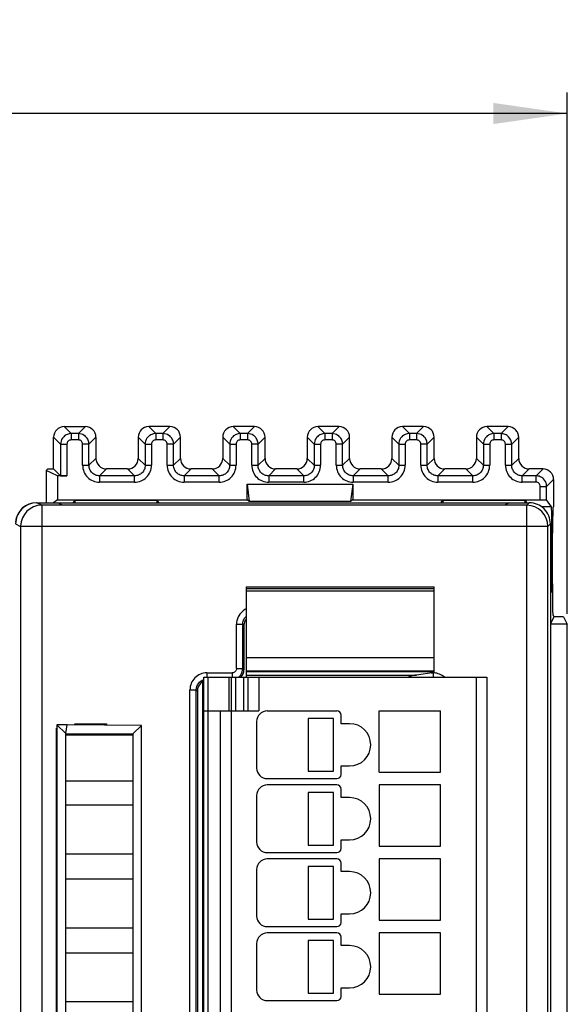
# Model space of a CAD drawing. Header units: millimetres. Extents: x 0 to 841, y 0 to 594.
# Tile 213 of 237: x 709 to 735, y 331 to 378. Entities that reach past the tile are written whole.
import ezdxf

# ---------------------------------------------------------------- set-up
doc = ezdxf.new("R2010")
doc.units = ezdxf.units.MM
doc.header["$LTSCALE"] = 46.255
doc.layers.get('0').update_dxf_attribs({"linetype": 'CONTINUOUS'})
doc.layers.add('1', color=7, linetype='CONTINUOUS')
doc.styles.get("Standard").update_dxf_attribs({"font": 'txt', "width": 0.85})
doc.dimstyles.new('DIMSTYLE_5', dxfattribs={"dimtxt": 3.5, "dimasz": 3.5, "dimexe": 1, "dimexo": 0.5, "dimgap": 0.875, "dimtad": 1, "dimdec": 4, "dimdsep": 46, "dimtxsty": 'STANDARD', "dimblk": '_FILLED', "dimblk1": '_FILLED', "dimblk2": '_FILLED', "dimcen": 0.09, "dimadec": 4, "dimazin": 2, "dimtp": 0.3, "dimtm": 0.3, "dimtfac": 1, "dimtdec": 4, "dimtofl": 0, "dimtmove": 0, "dimatfit": 3, "dimldrblk": '_FILLED', "dimfxl": 1, "dimtolj": 1, "dimarcsym": 0})

# ---------------------------------------------------------------- blocks, each defined once
blk = doc.blocks.new('_FILLED')
at = {"color": 0, "linetype": 'BYBLOCK'}
blk.add_solid([(0, 0), (-1, 0.143), (-1, -0.143)], dxfattribs=at)
blk = doc.blocks.new('*D4')
at = {"color": 2, "linetype": 'CONTINUOUS'}
for p, q in [((277.619, 344.095), (277.619, 374.127)), ((735.219, 349.465), (735.219, 374.127)), ((277.619, 373.127), (506.419, 373.127)), ((735.219, 373.127), (506.419, 373.127))]:
    blk.add_line(p, q, dxfattribs=at)
at = {"color": 2, "linetype": 'CONTINUOUS', "xscale": 3.5, "yscale": 3.5, "zscale": 3.5, "rotation": 180}
blk.add_blockref('_FILLED', (277.619, 373.127), dxfattribs=at)
at = {"color": 2, "linetype": 'CONTINUOUS', "xscale": 3.5, "yscale": 3.5, "zscale": 3.5}
blk.add_blockref('_FILLED', (735.219, 373.127), dxfattribs=at)
at = {"color": 2, "linetype": 'CONTINUOUS', "insert": (506.419, 377.502), "char_height": 3.5, "width": 19.125, "attachment_point": 2, "line_spacing_factor": 0.9}
blk.add_mtext('457.6', dxfattribs=at)

msp = doc.modelspace()

# ---------------------------------------------------------------- linework, layer by layer
at = {"color": 7, "linetype": 'CONTINUOUS'}
for p, q in [((711.41844, 358.31408), (712.41859, 358.31408)), ((716.41859, 358.31408), (715.41844, 358.31408)), ((720.41859, 358.31408), (719.41844, 358.31408)), ((724.41859, 358.31408), (723.41844, 358.31408)), ((728.41859, 358.31408), (727.41844, 358.31408)), ((732.41859, 358.31408), (731.41844, 358.31408)), ((710.91851, 356.31408), (710.91851, 357.81415)), ((712.91851, 357.81415), (712.91851, 356.814)), ((714.91851, 357.81415), (714.91851, 356.814)), ((716.91851, 356.814), (716.91851, 357.81415)), ((718.91851, 357.81415), (718.91851, 356.814)), ((720.91851, 356.814), (720.91851, 357.81415)), ((722.91851, 357.81415), (722.91851, 356.814)), ((724.91851, 356.814), (724.91851, 357.81415)), ((726.91851, 357.81415), (726.91851, 356.814)), ((728.91851, 356.814), (728.91851, 357.81415)), ((730.91851, 357.81415), (730.91851, 356.814)), ((732.91851, 356.814), (732.91851, 357.81415)), ((732.50058, 357.48591), (732.59027, 357.48591)), ((710.63833, 356.31408), (710.56851, 356.24426)), ((710.63833, 356.31408), (710.91851, 356.31408)), ((710.91851, 356.31408), (711.24676, 355.98583)), ((714.41859, 356.31408), (713.41844, 356.31408)), ((718.41859, 356.31408), (717.41844, 356.31408)), ((722.41859, 356.31408), (721.41844, 356.31408)), ((726.41859, 356.31408), (725.41844, 356.31408)), ((730.41859, 356.31408), (729.41844, 356.31408)), ((734.06859, 356.31408), (733.41844, 356.31408)), ((711.09582, 355.98069), (710.56851, 356.24426)), ((710.56851, 356.24426), (710.56851, 354.71408)), ((711.54671, 355.98069), (711.09582, 355.98069)), ((711.09582, 355.98069), (711.09582, 354.85711)), ((720.06851, 355.58587), (725.06851, 355.58587)), ((720.06851, 354.85711), (720.06851, 355.58587)), ((720.06851, 355.58587), (720.17378, 354.77818)), ((725.06851, 355.58587), (724.96325, 354.77818)), ((725.06851, 355.58587), (725.06851, 354.85711)), ((734.56851, 355.81415), (734.56851, 354.51408)), ((710.11851, 354.71408), (733.41855, 354.71408)), ((733.30067, 354.59619), (710.35431, 354.59619)), ((711.09582, 354.85711), (710.90507, 354.71408)), ((711.09582, 354.85711), (720.06851, 354.85711)), ((711.34059, 354.60503), (711.11851, 354.71408)), ((711.32216, 354.61408), (732.26488, 354.61408)), ((711.86851, 354.77594), (711.82728, 354.71408)), ((711.93997, 354.82952), (711.86851, 354.77594)), ((711.86851, 354.71408), (711.86851, 354.77594)), ((711.93299, 354.71408), (711.93997, 354.82952)), ((711.93997, 354.82952), (715.79705, 354.82952)), ((715.79705, 354.82952), (715.86851, 354.77594)), ((715.79705, 354.82952), (715.80403, 354.71408)), ((715.90975, 354.71408), (715.86851, 354.77594)), ((715.86851, 354.77594), (715.86851, 354.71408)), ((720.17378, 354.77818), (720.06851, 354.85711)), ((724.96325, 354.77818), (720.17378, 354.77818)), ((725.06851, 354.85711), (724.96325, 354.77818)), ((725.06851, 354.85711), (733.94031, 354.85711)), ((729.26851, 354.77594), (729.22728, 354.71408)), ((729.26851, 354.77594), (729.33997, 354.82952)), ((729.26851, 354.71408), (729.26851, 354.77594)), ((729.33997, 354.82952), (729.33299, 354.71408)), ((729.33997, 354.82952), (733.19705, 354.82952)), ((732.46851, 354.71408), (732.24645, 354.60503)), ((733.26851, 354.77594), (733.19705, 354.82952)), ((733.19705, 354.82952), (733.20403, 354.71408)), ((733.26851, 354.77594), (733.26851, 354.71408)), ((733.30975, 354.71408), (733.26851, 354.77594)), ((734.46378, 354.51408), (734.01693, 354.51408)), ((734.46378, 354.51409), (734.24027, 354.8494)), ((734.56851, 354.51408), (734.54017, 354.48574)), ((734.30063, 265.83199), (734.30063, 353.5962)), ((734.41851, 353.71409), (734.41851, 265.71403)), ((720.01851, 350.73567), (728.91851, 350.73567)), ((720.01851, 350.73557), (720.01851, 346.7642)), ((728.91851, 346.76409), (728.91851, 350.73557)), ((734.41851, 350.51408), (734.46378, 350.51408)), ((734.46378, 350.51408), (734.41851, 350.42351)), ((734.58597, 349.31408), (734.41851, 348.97907)), ((734.5327, 349.42065), (734.58597, 349.31408)), ((735.04396, 349.31408), (734.58597, 349.31408)), ((735.04396, 349.31408), (735.21851, 348.96487)), ((719.91851, 348.91438), (719.91851, 346.81377)), ((735.21851, 348.96487), (734.41142, 348.96487)), ((735.21851, 329.81406), (735.21851, 348.96487)), ((720.01851, 346.76408), (728.91851, 346.76408)), ((720.01851, 346.74949), (720.01851, 346.46408)), ((720.01851, 346.559), (728.08632, 346.559)), ((728.91851, 346.68774), (728.08632, 346.559)), ((728.91851, 346.68774), (728.91851, 346.74949)), ((717.96851, 273.17951), (717.96851, 346.24865)), ((718.01851, 346.46408), (731.41851, 346.46408)), ((718.01851, 273.26408), (718.01851, 346.46408)), ((719.31851, 346.46408), (719.31851, 344.86408)), ((720.11851, 344.86408), (720.11851, 346.46408)), ((731.41851, 346.46408), (731.41851, 273.26408)), ((717.71851, 345.81438), (717.71851, 273.61377)), ((717.96851, 345.81408), (718.01851, 345.81408)), ((718.01851, 344.86408), (720.61851, 344.86408)), ((718.81851, 274.86408), (718.81851, 344.86408)), ((721.01851, 344.86408), (724.31851, 344.86408)), ((724.51851, 344.26408), (724.51851, 344.66408)), ((726.31851, 344.86408), (729.21851, 344.86408)), ((726.31851, 341.96408), (726.31851, 344.86408)), ((729.21851, 341.96408), (729.21851, 344.86408)), ((711.5513, 344.21408), (711.06786, 344.20987)), ((711.06786, 344.20987), (711.48866, 343.79393)), ((711.06851, 344.21165), (711.06851, 274.81893)), ((711.48866, 343.79393), (711.5513, 344.21408)), ((715.0733, 344.18346), (711.5513, 344.21408)), ((711.91851, 344.26408), (713.41851, 344.26408)), ((711.91851, 344.21089), (711.91851, 344.26408)), ((713.41851, 344.26408), (713.41851, 344.19785)), ((720.51851, 344.36408), (720.51851, 342.16408)), ((724.15382, 344.51408), (722.95382, 344.51408)), ((722.95382, 344.51408), (722.95382, 342.01408)), ((724.15382, 342.01408), (724.15382, 344.51408)), ((724.91851, 344.26408), (724.51851, 344.26408)), ((711.05566, 344.05194), (711.06851, 344.05194)), ((711.05566, 344.05194), (711.06851, 344.03908)), ((711.05566, 275.37622), (711.05566, 344.05194)), ((711.48864, 343.71408), (711.48866, 343.79151)), ((711.48866, 343.79393), (714.66437, 343.77803)), ((715.06851, 344.17872), (714.66437, 343.77803)), ((714.66437, 343.77803), (714.66437, 275.25185)), ((715.06851, 274.84771), (715.06851, 344.17872)), ((714.66451, 343.71408), (711.48851, 343.71408)), ((711.48866, 275.23422), (711.48851, 343.71408)), ((722.95382, 342.01408), (724.15382, 342.01408)), ((724.51851, 342.26408), (724.91851, 342.26408)), ((724.51851, 341.86408), (724.51851, 342.26408)), ((726.31851, 341.96408), (729.21851, 341.96408)), ((711.48851, 341.56408), (714.66451, 341.56408)), ((721.01851, 341.66408), (724.31851, 341.66408)), ((724.31851, 341.36408), (721.01851, 341.36408)), ((724.15382, 341.01408), (722.95382, 341.01408)), ((722.95382, 341.01408), (722.95382, 338.51408)), ((724.15382, 338.51408), (724.15382, 341.01408)), ((724.51851, 340.76408), (724.51851, 341.16408)), ((729.21851, 341.36408), (726.31851, 341.36408)), ((726.31851, 341.36408), (726.31851, 338.46408)), ((729.21851, 338.46408), (729.21851, 341.36408)), ((720.51851, 340.86408), (720.51851, 338.66408)), ((724.91851, 340.76408), (724.51851, 340.76408)), ((714.66451, 340.41408), (711.48851, 340.41408)), ((724.51851, 338.76408), (724.91851, 338.76408)), ((724.51851, 338.36408), (724.51851, 338.76408)), ((721.01851, 338.16408), (724.31851, 338.16408)), ((722.95382, 338.51408), (724.15382, 338.51408)), ((726.31851, 338.46408), (729.21851, 338.46408)), ((711.48851, 338.11408), (714.66451, 338.11408)), ((724.31851, 337.86408), (721.01851, 337.86408)), ((729.21851, 337.86408), (726.31851, 337.86408)), ((726.31851, 337.86408), (726.31851, 334.96408)), ((729.21851, 334.96408), (729.21851, 337.86408)), ((720.51851, 337.36408), (720.51851, 335.16408)), ((724.15382, 337.51408), (722.95382, 337.51408)), ((722.95382, 337.51408), (722.95382, 335.01408)), ((724.15382, 335.01408), (724.15382, 337.51408)), ((724.51851, 337.26408), (724.51851, 337.66408)), ((724.91851, 337.26408), (724.51851, 337.26408)), ((714.66451, 336.91408), (711.48851, 336.91408)), ((722.95382, 335.01408), (724.15382, 335.01408)), ((724.51851, 335.26408), (724.91851, 335.26408)), ((724.51851, 334.86408), (724.51851, 335.26408)), ((726.31851, 334.96408), (729.21851, 334.96408)), ((711.48851, 334.61408), (714.66451, 334.61408)), ((721.01851, 334.66408), (724.31851, 334.66408)), ((724.31851, 334.36408), (721.01851, 334.36408)), ((724.15382, 334.01408), (722.95382, 334.01408)), ((722.95382, 334.01408), (722.95382, 331.51408)), ((724.15382, 331.51408), (724.15382, 334.01408)), ((724.51851, 333.76408), (724.51851, 334.16408)), ((729.21851, 334.36408), (726.31851, 334.36408)), ((726.31851, 334.36408), (726.31851, 331.46408)), ((729.21851, 331.46408), (729.21851, 334.36408)), ((720.51851, 333.86408), (720.51851, 331.66408)), ((724.91851, 333.76408), (724.51851, 333.76408)), ((714.66451, 333.41408), (711.48851, 333.41408)), ((724.51851, 331.76408), (724.91851, 331.76408)), ((724.51851, 331.36408), (724.51851, 331.76408)), ((721.01851, 331.16408), (724.31851, 331.16408)), ((722.95382, 331.51408), (724.15382, 331.51408)), ((726.31851, 331.46408), (729.21851, 331.46408)), ((711.48851, 331.11408), (714.66451, 331.11408))]:
    msp.add_line(p, q, dxfattribs=at)
at = {"color": 9, "linetype": 'CONTINUOUS'}
for p, q in [((711.41844, 358.31408), (711.74668, 357.98583)), ((712.41859, 358.31408), (712.09034, 357.98583)), ((715.41844, 358.31408), (715.74668, 357.98583)), ((716.41859, 358.31408), (716.09034, 357.98583)), ((719.41844, 358.31408), (719.74668, 357.98583)), ((720.41859, 358.31408), (720.09034, 357.98583)), ((723.41844, 358.31408), (723.74668, 357.98583)), ((724.41859, 358.31408), (724.09034, 357.98583)), ((727.41844, 358.31408), (727.74668, 357.98583)), ((728.41859, 358.31408), (728.09034, 357.98583)), ((731.41844, 358.31408), (731.74668, 357.98583)), ((732.41859, 358.31408), (732.09035, 357.98583)), ((711.24676, 357.48591), (710.91851, 357.81415)), ((712.09034, 357.98583), (711.74668, 357.98583)), ((711.74668, 357.98583), (711.74668, 357.68588)), ((712.09034, 357.98583), (712.09034, 357.68588)), ((712.59027, 357.48591), (712.91851, 357.81415)), ((715.24676, 357.48591), (714.91851, 357.81415)), ((716.09034, 357.98583), (715.74668, 357.98583)), ((715.74668, 357.98583), (715.74668, 357.68588)), ((716.09034, 357.98583), (716.09034, 357.68588)), ((716.59027, 357.48591), (716.91851, 357.81415)), ((719.24676, 357.48591), (718.91851, 357.81415)), ((720.09034, 357.98583), (719.74668, 357.98583)), ((719.74668, 357.98583), (719.74668, 357.68588)), ((720.09034, 357.98583), (720.09034, 357.68588)), ((720.59027, 357.48591), (720.91851, 357.81415)), ((723.24676, 357.48591), (722.91851, 357.81415)), ((724.09034, 357.98583), (723.74668, 357.98583)), ((723.74668, 357.98583), (723.74668, 357.68588)), ((724.09034, 357.98583), (724.09034, 357.68588)), ((724.59027, 357.48591), (724.91851, 357.81415)), ((727.24676, 357.48591), (726.91851, 357.81415)), ((728.09034, 357.98583), (727.74668, 357.98583)), ((727.74668, 357.98583), (727.74668, 357.68588)), ((728.09034, 357.98583), (728.09034, 357.68588)), ((728.59027, 357.48591), (728.91851, 357.81415)), ((731.24676, 357.48591), (730.91851, 357.81415)), ((732.09035, 357.98583), (731.74668, 357.98583)), ((731.74668, 357.98583), (731.74668, 357.68588)), ((732.09034, 357.98583), (732.09034, 357.68588)), ((732.59027, 357.48588), (732.91851, 357.81415)), ((711.24676, 357.48591), (711.54671, 357.48591)), ((711.24676, 357.48591), (711.24676, 355.98583)), ((711.54671, 357.48591), (711.54671, 355.98069)), ((712.09035, 357.68588), (711.74668, 357.68588)), ((712.59027, 357.48591), (712.29031, 357.48591)), ((712.29031, 356.48575), (712.29031, 357.48591)), ((712.59027, 356.48576), (712.59027, 357.48591)), ((715.24676, 357.48591), (715.54671, 357.48591)), ((715.24676, 357.48591), (715.24676, 356.48576)), ((715.54671, 357.48591), (715.54671, 356.48575)), ((716.09035, 357.68588), (715.74668, 357.68588)), ((716.59027, 357.48591), (716.29031, 357.48591)), ((716.29031, 356.48575), (716.29031, 357.48591)), ((716.59027, 356.48576), (716.59027, 357.48591)), ((719.24676, 357.48591), (719.54671, 357.48591)), ((719.24676, 357.48591), (719.24676, 356.48576)), ((719.54671, 357.48591), (719.54671, 356.48575)), ((720.09035, 357.68588), (719.74668, 357.68588)), ((720.59027, 357.48591), (720.29031, 357.48591)), ((720.29031, 356.48575), (720.29031, 357.48591)), ((720.59027, 356.48576), (720.59027, 357.48591)), ((723.24676, 357.48591), (723.54671, 357.48591)), ((723.24676, 357.48591), (723.24676, 356.48576)), ((723.54671, 357.48591), (723.54671, 356.48575)), ((724.09035, 357.68588), (723.74668, 357.68588)), ((724.59027, 357.48591), (724.29031, 357.48591)), ((724.29031, 356.48575), (724.29031, 357.48591)), ((724.59027, 356.48576), (724.59027, 357.48591)), ((727.24676, 357.48591), (727.54671, 357.48591)), ((727.24676, 357.48591), (727.24676, 356.48576)), ((727.54671, 357.48591), (727.54671, 356.48575)), ((728.09035, 357.68588), (727.74668, 357.68588)), ((728.59027, 357.48591), (728.29031, 357.48591)), ((728.29031, 356.48575), (728.29031, 357.48591)), ((728.59027, 356.48576), (728.59027, 357.48591)), ((731.24676, 357.48591), (731.54671, 357.48591)), ((731.24676, 357.48591), (731.24676, 356.48576)), ((731.54671, 357.48591), (731.54671, 356.48575)), ((732.09035, 357.68588), (731.74668, 357.68588)), ((732.29031, 357.48591), (732.50058, 357.48591)), ((732.29031, 356.48575), (732.29031, 357.48591)), ((732.59027, 356.48576), (732.59027, 357.48588)), ((712.91851, 356.814), (712.59027, 356.48576)), ((714.91851, 356.814), (715.24676, 356.48576)), ((716.91851, 356.814), (716.59027, 356.48576)), ((718.91851, 356.814), (719.24676, 356.48576)), ((720.91851, 356.814), (720.59027, 356.48576)), ((722.91851, 356.814), (723.24676, 356.48576)), ((724.91851, 356.814), (724.59027, 356.48576)), ((726.91851, 356.814), (727.24676, 356.48576)), ((728.91851, 356.814), (728.59027, 356.48576)), ((730.91851, 356.814), (731.24676, 356.48576)), ((732.91851, 356.814), (732.59027, 356.48576)), ((712.29031, 356.48576), (712.59027, 356.48576)), ((713.09019, 355.98583), (713.41844, 356.31408)), ((714.74684, 355.98583), (714.41859, 356.31408)), ((715.24676, 356.48576), (715.54671, 356.48576)), ((716.29031, 356.48576), (716.59027, 356.48576)), ((717.09019, 355.98583), (717.41844, 356.31408)), ((718.74684, 355.98583), (718.41859, 356.31408)), ((719.24676, 356.48576), (719.54671, 356.48576)), ((720.29031, 356.48576), (720.59027, 356.48576)), ((721.09019, 355.98583), (721.41844, 356.31408)), ((722.74684, 355.98583), (722.41859, 356.31408)), ((723.24676, 356.48576), (723.54671, 356.48576)), ((724.29031, 356.48576), (724.59027, 356.48576)), ((725.09019, 355.98583), (725.41844, 356.31408)), ((726.74684, 355.98583), (726.41859, 356.31408)), ((727.24676, 356.48576), (727.54671, 356.48576)), ((728.29031, 356.48576), (728.59027, 356.48576)), ((729.09019, 355.98583), (729.41844, 356.31408)), ((730.74684, 355.98583), (730.41859, 356.31408)), ((731.24676, 356.48576), (731.54671, 356.48576)), ((732.29031, 356.48576), (732.59027, 356.48576)), ((733.09019, 355.98583), (733.41844, 356.31408)), ((734.06859, 356.31408), (733.74034, 355.98583)), ((714.74684, 355.98583), (713.09019, 355.98583)), ((713.09019, 355.98583), (713.09019, 355.68588)), ((714.74684, 355.68588), (714.74684, 355.98583)), ((718.74684, 355.98583), (717.09019, 355.98583)), ((717.09019, 355.98583), (717.09019, 355.68588)), ((718.74684, 355.68588), (718.74684, 355.98583)), ((722.74684, 355.98583), (721.09019, 355.98583)), ((721.09019, 355.98583), (721.09019, 355.68588)), ((722.74684, 355.68588), (722.74684, 355.98583)), ((726.74684, 355.98583), (725.09019, 355.98583)), ((725.09019, 355.98583), (725.09019, 355.68588)), ((726.74684, 355.68588), (726.74684, 355.98583)), ((730.74684, 355.98583), (729.09019, 355.98583)), ((729.09019, 355.98583), (729.09019, 355.68588)), ((730.74684, 355.68588), (730.74684, 355.98583)), ((733.74034, 355.98583), (733.09019, 355.98583)), ((733.09019, 355.68588), (733.09019, 355.98583)), ((733.74034, 355.68588), (733.74034, 355.98583)), ((714.74684, 355.68588), (713.09019, 355.68588)), ((718.74684, 355.68588), (717.09019, 355.68588)), ((722.74684, 355.68588), (721.09019, 355.68588)), ((726.74684, 355.68588), (725.09019, 355.68588)), ((730.74684, 355.68588), (729.09019, 355.68588)), ((733.74035, 355.68588), (733.09019, 355.68588)), ((733.94031, 355.48591), (734.24027, 355.48591)), ((733.94031, 354.85711), (733.94031, 355.48591)), ((734.24027, 355.48591), (734.56851, 355.81415)), ((734.24027, 354.8494), (734.24027, 355.48591)), ((710.35431, 354.59619), (710.11851, 354.71408)), ((710.35431, 354.59619), (710.35431, 264.83197)), ((733.30066, 264.83197), (733.30066, 354.59619)), ((733.30067, 354.59619), (733.41855, 354.71408)), ((709.11851, 353.71419), (709.35446, 353.59623)), ((709.35446, 353.59623), (709.35469, 353.61367)), ((734.30063, 353.59623), (709.35446, 353.59623)), ((709.35446, 353.59623), (709.35446, 265.83193)), ((734.41851, 353.71409), (734.30063, 353.5962)), ((728.91851, 350.64726), (720.01851, 350.64726)), ((728.91851, 350.53406), (720.01851, 350.53406)), ((719.56595, 348.96713), (719.86577, 348.96713)), ((719.56595, 346.86652), (719.56595, 348.96713)), ((719.86577, 348.96713), (719.91851, 348.91438)), ((719.86577, 346.86652), (719.86577, 348.96713)), ((720.01851, 347.39351), (728.91851, 347.39351)), ((718.16546, 346.66664), (719.36607, 346.66664)), ((718.16546, 346.66664), (718.16546, 346.45824)), ((719.36607, 346.66664), (719.36607, 346.45824)), ((719.56595, 346.86652), (719.86577, 346.86652)), ((719.91851, 346.81377), (719.86577, 346.86652)), ((728.91851, 346.7171), (720.01851, 346.7171)), ((728.78212, 346.66664), (728.87156, 346.66664)), ((728.87156, 346.66664), (728.87156, 346.47739)), ((718.21851, 346.46408), (718.21851, 273.26408)), ((719.21851, 344.86408), (719.21851, 346.46408)), ((719.51851, 346.46408), (719.51851, 344.86408)), ((719.91851, 344.86408), (719.91851, 346.46408)), ((720.61851, 346.46408), (720.61851, 344.86408)), ((730.91851, 273.26408), (730.91851, 346.46408)), ((717.36595, 345.86713), (717.66577, 345.86713)), ((717.36595, 273.56103), (717.36595, 345.86713)), ((717.66577, 345.86713), (717.71851, 345.81438)), ((717.66577, 273.56103), (717.66577, 345.86713)), ((719.31851, 344.86408), (719.31851, 274.86408))]:
    msp.add_line(p, q, dxfattribs=at)
at = {"color": 7, "linetype": 'CONTINUOUS'}
for centre, radius, start, end in [((710.10941, 353.71408), 1, 90, 174.71219), ((733.41864, 353.71416), 0.99987, 359.997742, 90.002102), ((675.46739, 352.92823), 59.02953, 0.559617, 0.9953417), ((721.01851, 344.36408), 0.5, 90, 180), ((724.31851, 344.66408), 0.2, 0, 90), ((724.91851, 343.26408), 1, 270, 90), ((721.01851, 342.16408), 0.5, 180, 270), ((724.31851, 341.86408), 0.2, 270, 360), ((721.01851, 340.86408), 0.5, 90, 180), ((724.31851, 341.16408), 0.2, 0, 90), ((724.91851, 339.76408), 1, 270, 90), ((721.01851, 338.66408), 0.5, 180, 270), ((724.31851, 338.36408), 0.2, 270, 360), ((721.01851, 337.36408), 0.5, 90, 180), ((724.31851, 337.66408), 0.2, 0, 90), ((724.91851, 336.26408), 1, 270, 90), ((721.01851, 335.16408), 0.5, 180, 270), ((724.31851, 334.86408), 0.2, 270, 360), ((721.01851, 333.86408), 0.5, 90, 180), ((724.31851, 334.16408), 0.2, 0, 90), ((724.91851, 332.76408), 1, 270, 90), ((721.01851, 331.66408), 0.5, 180, 270), ((724.31851, 331.36408), 0.2, 270, 360)]:
    msp.add_arc(centre, radius, start, end, dxfattribs=at)
at = {"color": 9, "linetype": 'CONTINUOUS'}
for centre, radius, start, end in [((710.35443, 353.59638), 0.99981, 90.007139, 178.99409), ((733.30075, 353.59621), 0.99988, 359.999564, 89.998107), ((720.36164, 348.97578), 0.79028, 115.765595, 120.371047), ((719.37041, 346.86264), 0.49372, 314.962981, 324.530373), ((728.85706, 345.733), 0.93375, 86.314261, 89.11022), ((719.3679, 346.8669), 0.49855, 306.078032, 309.814112), ((719.3738, 346.85987), 0.48937, 309.810126, 314.91041)]:
    msp.add_arc(centre, radius, start, end, dxfattribs=at)
at = {"color": 7, "linetype": 'CONTINUOUS'}
for centre, major_axis, ratio, start_param, end_param in [((711.41859, 357.814), (-0.35366, 0.35366), 0.99969546, 5.49793944, 7.06843118), ((712.41844, 357.814), (0.35366, 0.35366), 0.99969546, 5.49793944, 7.06843118), ((715.41859, 357.814), (-0.35366, 0.35366), 0.99969546, -0.78524587, 0.78524587), ((716.41844, 357.814), (-0.35366, -0.35366), 0.99969546, 2.35634678, 3.92683852), ((719.41859, 357.814), (-0.35366, 0.35366), 0.99969546, -0.78524587, 0.78524587), ((720.41844, 357.814), (-0.35366, -0.35366), 0.99969546, 2.35634678, 3.92683852), ((723.41859, 357.814), (-0.35366, 0.35366), 0.99969546, -0.78524587, 0.78524587), ((724.41844, 357.814), (-0.35366, -0.35366), 0.99969546, 2.35634678, 3.92683852), ((727.41859, 357.814), (-0.35366, 0.35366), 0.99969546, -0.78524587, 0.78524587), ((728.41844, 357.814), (-0.35366, -0.35366), 0.99969546, 2.35634678, 3.92683852), ((731.41859, 357.814), (-0.35366, 0.35366), 0.99969546, -0.78524587, 0.78524587), ((732.41844, 357.814), (-0.35366, -0.35366), 0.99969546, 3.14159265, 3.92683852), ((713.41859, 356.81415), (0.35366, 0.35366), 0.99969546, 2.35634678, 3.92683852), ((714.41844, 356.81415), (0.35366, -0.35366), 0.99969546, 5.49793944, 7.06843118), ((717.41859, 356.81415), (0.35366, 0.35366), 0.99969546, 2.35634678, 3.92683852), ((718.41844, 356.81415), (0.35366, -0.35366), 0.99969546, 5.49793944, 7.06843118), ((721.41859, 356.81415), (0.35366, 0.35366), 0.99969546, 2.35634678, 3.92683852), ((722.41844, 356.81415), (0.35366, -0.35366), 0.99969546, 5.49793944, 7.06843118), ((725.41859, 356.81415), (0.35366, 0.35366), 0.99969546, 2.35634678, 3.92683852), ((726.41844, 356.81415), (0.35366, -0.35366), 0.99969546, 5.49793944, 7.06843118), ((729.41859, 356.81415), (0.35366, 0.35366), 0.99969546, 2.35634678, 3.92683852), ((730.41844, 356.81415), (0.35366, -0.35366), 0.99969546, 5.49793944, 7.06843118), ((733.41859, 356.81415), (0.35366, 0.35366), 0.99969546, 2.35634678, 3.92683852), ((734.06844, 355.814), (-0.35366, -0.35366), 0.99969546, 2.35634678, 3.92683852), ((711.54671, 355.98592), (0.3, 0), 0.01745506, -3.12413936, -1.57079633), ((710.11867, 353.71404), (-0.89461, 0.44727), 0.99980964, -1.10710303, 0.463541), ((734.54048, 353.48589), (0, 1), 0.01745506, 0.01745329, 1.78846933), ((734.46378, 352.51408), (0, 3.5), 0.01745506, -2.05481694, -1.35312332), ((734.53331, 350.42004), (0, 1), 0.01745506, 1.08677569, 3.1066832), ((720.41882, 348.91377), (-0.35398, 0.35398), 0.99878277, 0.14132865, 0.78478918), ((719.41821, 346.81438), (-0.35398, 0.35398), 0.99878277, 9.42477796, 10.20956714), ((718.21882, 345.81377), (0.35398, -0.35398), 0.99878277, -3.14159265, -2.35680348), ((718.21882, 345.81377), (-0.35398, 0.35398), 0.99878277, -0.37509122, 0)]:
    msp.add_ellipse(centre, major_axis=major_axis, ratio=ratio, start_param=start_param, end_param=end_param, dxfattribs=at)
for points, knots in [([(732.91851, 357.81415), (732.91852, 357.87928), (732.89543, 358.01167), (732.81815, 358.12161), (732.7721, 358.16766)], [0, 0, 0, 0, 0.50000087, 1, 1, 1, 1]), ([(733.94031, 354.85711), (733.9596, 354.85711), (734.0297, 354.85692), (734.0998, 354.85617), (734.15058, 354.85486)], [0, 0, 0, 0, 0.27519351, 1, 1, 1, 1]), ([(734.15058, 354.85486), (734.16303, 354.85454), (734.18454, 354.85357), (734.21316, 354.85335), (734.22894, 354.85026), (734.23901, 354.85129), (734.24027, 354.8494)], [0, 0, 0, 0, 0.41512028, 0.72727253, 0.92424766, 1, 1, 1, 1]), ([(734.48802, 353.95364), (734.48658, 354.0331), (734.4843, 354.14486), (734.48012, 354.28296), (734.47739, 354.3635), (734.47377, 354.42499), (734.4721, 354.47381), (734.46685, 354.49529), (734.46704, 354.51409), (734.46378, 354.51409)], [0, 0, 0, 0, 0.42455825, 0.59649704, 0.73944913, 0.85209947, 0.93330013, 0.98256039, 1, 1, 1, 1]), ([(734.46378, 350.51407), (734.46539, 350.51407), (734.46663, 350.52241), (734.46896, 350.53295), (734.47086, 350.55545), (734.47422, 350.59945), (734.47772, 350.67613), (734.4817, 350.79033), (734.48534, 350.93425), (734.48869, 351.10491), (734.49164, 351.29962), (734.49509, 351.59726), (734.49792, 352.00169), (734.49907, 352.50613), (734.49799, 353.01111), (734.49571, 353.34405), (734.49411, 353.50477)], [0, 0, 0, 0, 0.00161736, 0.00595099, 0.01307111, 0.02296721, 0.05096608, 0.08945943, 0.13781541, 0.19520491, 0.26065151, 0.33305218, 0.49366922, 0.66616413, 0.83884219, 1, 1, 1, 1]), ([(728.08632, 346.559), (727.9848, 346.55059), (727.8492, 346.5254), (727.72138, 346.47775), (727.68983, 346.46409)], [0, 0, 0, 0, 0.74765103, 1, 1, 1, 1])]:
    msp.add_open_spline(points, degree=3, knots=knots, dxfattribs=at)
at = {"color": 9, "linetype": 'CONTINUOUS'}
for points, knots in [([(711.39321, 357.83938), (711.37017, 357.81626), (711.28806, 357.71583), (711.24654, 357.58263), (711.24678, 357.48591)], [0, 0, 0, 0, 0.25232111, 1, 1, 1, 1]), ([(711.74668, 357.98583), (711.68167, 357.98582), (711.55041, 357.95982), (711.43913, 357.88541), (711.39321, 357.83938)], [0, 0, 0, 0, 0.49997291, 1, 1, 1, 1]), ([(712.44381, 357.83938), (712.4207, 357.86243), (712.32027, 357.94453), (712.18707, 357.98605), (712.09034, 357.98581)], [0, 0, 0, 0, 0.25232111, 1, 1, 1, 1]), ([(712.59027, 357.48591), (712.59025, 357.55092), (712.56425, 357.68218), (712.48985, 357.79347), (712.44381, 357.83938)], [0, 0, 0, 0, 0.49997291, 1, 1, 1, 1]), ([(715.39321, 357.83938), (715.37017, 357.81626), (715.28806, 357.71583), (715.24654, 357.58263), (715.24678, 357.48591)], [0, 0, 0, 0, 0.25232111, 1, 1, 1, 1]), ([(715.74668, 357.98583), (715.68167, 357.98582), (715.55041, 357.95982), (715.43913, 357.88541), (715.39321, 357.83938)], [0, 0, 0, 0, 0.49997291, 1, 1, 1, 1]), ([(716.44381, 357.83938), (716.4207, 357.86243), (716.32027, 357.94453), (716.18707, 357.98605), (716.09034, 357.98581)], [0, 0, 0, 0, 0.25232111, 1, 1, 1, 1]), ([(716.59027, 357.48591), (716.59025, 357.55092), (716.56425, 357.68218), (716.48985, 357.79347), (716.44381, 357.83938)], [0, 0, 0, 0, 0.49997291, 1, 1, 1, 1]), ([(719.39321, 357.83938), (719.37017, 357.81626), (719.28806, 357.71583), (719.24654, 357.58263), (719.24678, 357.48591)], [0, 0, 0, 0, 0.25232111, 1, 1, 1, 1]), ([(719.74668, 357.98583), (719.68167, 357.98582), (719.55041, 357.95982), (719.43913, 357.88541), (719.39321, 357.83938)], [0, 0, 0, 0, 0.49997291, 1, 1, 1, 1]), ([(720.44381, 357.83938), (720.4207, 357.86243), (720.32027, 357.94453), (720.18707, 357.98605), (720.09034, 357.98581)], [0, 0, 0, 0, 0.25232111, 1, 1, 1, 1]), ([(720.59027, 357.48591), (720.59025, 357.55092), (720.56425, 357.68218), (720.48985, 357.79347), (720.44381, 357.83938)], [0, 0, 0, 0, 0.49997291, 1, 1, 1, 1]), ([(723.39321, 357.83938), (723.37017, 357.81626), (723.28806, 357.71583), (723.24654, 357.58263), (723.24678, 357.48591)], [0, 0, 0, 0, 0.25232111, 1, 1, 1, 1]), ([(723.74668, 357.98583), (723.68167, 357.98582), (723.55041, 357.95982), (723.43913, 357.88541), (723.39321, 357.83938)], [0, 0, 0, 0, 0.49997291, 1, 1, 1, 1]), ([(724.44381, 357.83938), (724.4207, 357.86243), (724.32027, 357.94453), (724.18707, 357.98605), (724.09034, 357.98581)], [0, 0, 0, 0, 0.25232111, 1, 1, 1, 1]), ([(724.59027, 357.48591), (724.59025, 357.55092), (724.56425, 357.68218), (724.48985, 357.79347), (724.44381, 357.83938)], [0, 0, 0, 0, 0.49997291, 1, 1, 1, 1]), ([(727.39321, 357.83938), (727.37017, 357.81626), (727.28806, 357.71583), (727.24654, 357.58263), (727.24678, 357.48591)], [0, 0, 0, 0, 0.25232111, 1, 1, 1, 1]), ([(727.74668, 357.98583), (727.68167, 357.98582), (727.55041, 357.95982), (727.43913, 357.88541), (727.39321, 357.83938)], [0, 0, 0, 0, 0.49997291, 1, 1, 1, 1]), ([(728.44381, 357.83938), (728.4207, 357.86243), (728.32027, 357.94453), (728.18707, 357.98605), (728.09034, 357.98581)], [0, 0, 0, 0, 0.25232111, 1, 1, 1, 1]), ([(728.59027, 357.48591), (728.59025, 357.55092), (728.56425, 357.68218), (728.48985, 357.79347), (728.44381, 357.83938)], [0, 0, 0, 0, 0.49997291, 1, 1, 1, 1]), ([(731.39321, 357.83938), (731.37017, 357.81626), (731.28806, 357.71583), (731.24654, 357.58263), (731.24678, 357.48591)], [0, 0, 0, 0, 0.25232111, 1, 1, 1, 1]), ([(731.74668, 357.98583), (731.68167, 357.98582), (731.55041, 357.95982), (731.43913, 357.88541), (731.39321, 357.83938)], [0, 0, 0, 0, 0.49997291, 1, 1, 1, 1]), ([(732.44111, 357.8369), (732.39681, 357.88392), (732.28722, 357.9614), (732.15537, 357.98423), (732.09037, 357.98352)], [0, 0, 0, 0, 0.49844989, 1, 1, 1, 1]), ([(711.74668, 357.68588), (711.69566, 357.68588), (711.58944, 357.6432), (711.54658, 357.53692), (711.54671, 357.48591)], [0, 0, 0, 0, 0.50007429, 1, 1, 1, 1]), ([(712.29031, 357.48591), (712.29031, 357.53694), (712.24764, 357.64315), (712.14135, 357.68601), (712.09035, 357.68588)], [0, 0, 0, 0, 0.50007398, 1, 1, 1, 1]), ([(715.74668, 357.68588), (715.69566, 357.68588), (715.58944, 357.6432), (715.54658, 357.53692), (715.54671, 357.48591)], [0, 0, 0, 0, 0.50007429, 1, 1, 1, 1]), ([(716.29031, 357.48591), (716.29031, 357.53694), (716.24764, 357.64315), (716.14135, 357.68601), (716.09035, 357.68588)], [0, 0, 0, 0, 0.50007398, 1, 1, 1, 1]), ([(719.74668, 357.68588), (719.69566, 357.68588), (719.58944, 357.6432), (719.54658, 357.53692), (719.54671, 357.48591)], [0, 0, 0, 0, 0.50007429, 1, 1, 1, 1]), ([(720.29031, 357.48591), (720.29031, 357.53694), (720.24764, 357.64315), (720.14135, 357.68601), (720.09035, 357.68588)], [0, 0, 0, 0, 0.50007398, 1, 1, 1, 1]), ([(723.74668, 357.68588), (723.69566, 357.68588), (723.58944, 357.6432), (723.54658, 357.53692), (723.54671, 357.48591)], [0, 0, 0, 0, 0.50007429, 1, 1, 1, 1]), ([(724.29031, 357.48591), (724.29031, 357.53694), (724.24764, 357.64315), (724.14135, 357.68601), (724.09035, 357.68588)], [0, 0, 0, 0, 0.50007398, 1, 1, 1, 1]), ([(727.74668, 357.68588), (727.69566, 357.68588), (727.58944, 357.6432), (727.54658, 357.53692), (727.54671, 357.48591)], [0, 0, 0, 0, 0.50007429, 1, 1, 1, 1]), ([(728.29031, 357.48591), (728.29031, 357.53694), (728.24764, 357.64315), (728.14135, 357.68601), (728.09035, 357.68588)], [0, 0, 0, 0, 0.50007398, 1, 1, 1, 1]), ([(731.74668, 357.68588), (731.69566, 357.68588), (731.58944, 357.6432), (731.54658, 357.53692), (731.54671, 357.48591)], [0, 0, 0, 0, 0.50007429, 1, 1, 1, 1]), ([(732.29031, 357.48591), (732.28991, 357.53691), (732.24787, 357.64388), (732.14136, 357.68453), (732.09035, 357.68588)], [0, 0, 0, 0, 0.49986944, 1, 1, 1, 1]), ([(712.29031, 356.48575), (712.29013, 356.38169), (712.33202, 356.17134), (712.50999, 355.90557), (712.77578, 355.72748), (712.98613, 355.68588), (713.09019, 355.68588)], [0, 0, 0, 0, 0.25006733, 0.49999722, 0.74993947, 1, 1, 1, 1]), ([(712.73665, 356.13221), (712.69075, 356.17823), (712.61694, 356.28968), (712.59015, 356.42076), (712.59028, 356.48576)], [0, 0, 0, 0, 0.49999152, 1, 1, 1, 1]), ([(714.74684, 355.68588), (714.85089, 355.6857), (715.06125, 355.72759), (715.32702, 355.90555), (715.50511, 356.17134), (715.54671, 356.3817), (715.54671, 356.48575)], [0, 0, 0, 0, 0.25006736, 0.49999724, 0.74993949, 1, 1, 1, 1]), ([(715.24676, 356.48576), (715.24677, 356.42073), (715.22082, 356.28944), (715.14642, 356.17812), (715.10038, 356.13221)], [0, 0, 0, 0, 0.50002162, 1, 1, 1, 1]), ([(716.29031, 356.48575), (716.29013, 356.38169), (716.33202, 356.17134), (716.50999, 355.90557), (716.77578, 355.72748), (716.98613, 355.68588), (717.09019, 355.68588)], [0, 0, 0, 0, 0.25006733, 0.49999722, 0.74993947, 1, 1, 1, 1]), ([(716.73665, 356.13221), (716.69075, 356.17823), (716.61694, 356.28968), (716.59015, 356.42076), (716.59028, 356.48576)], [0, 0, 0, 0, 0.49999152, 1, 1, 1, 1]), ([(718.74684, 355.68588), (718.85089, 355.6857), (719.06125, 355.72759), (719.32702, 355.90555), (719.50511, 356.17134), (719.54671, 356.3817), (719.54671, 356.48575)], [0, 0, 0, 0, 0.25006736, 0.49999724, 0.74993949, 1, 1, 1, 1]), ([(719.24676, 356.48576), (719.24677, 356.42073), (719.22082, 356.28944), (719.14642, 356.17812), (719.10038, 356.13221)], [0, 0, 0, 0, 0.50002162, 1, 1, 1, 1]), ([(720.29031, 356.48575), (720.29013, 356.38169), (720.33202, 356.17134), (720.50999, 355.90557), (720.77578, 355.72748), (720.98613, 355.68588), (721.09019, 355.68588)], [0, 0, 0, 0, 0.25006733, 0.49999722, 0.74993947, 1, 1, 1, 1]), ([(720.73665, 356.13221), (720.69075, 356.17823), (720.61694, 356.28968), (720.59015, 356.42076), (720.59028, 356.48576)], [0, 0, 0, 0, 0.49999152, 1, 1, 1, 1]), ([(722.74684, 355.68588), (722.85089, 355.6857), (723.06125, 355.72759), (723.32702, 355.90555), (723.50511, 356.17134), (723.54671, 356.3817), (723.54671, 356.48575)], [0, 0, 0, 0, 0.25006736, 0.49999724, 0.74993949, 1, 1, 1, 1]), ([(723.24676, 356.48576), (723.24677, 356.42073), (723.22082, 356.28944), (723.14642, 356.17812), (723.10038, 356.13221)], [0, 0, 0, 0, 0.50002162, 1, 1, 1, 1]), ([(724.29031, 356.48575), (724.29013, 356.38169), (724.33202, 356.17134), (724.50999, 355.90557), (724.77578, 355.72748), (724.98613, 355.68588), (725.09019, 355.68588)], [0, 0, 0, 0, 0.25006733, 0.49999722, 0.74993947, 1, 1, 1, 1]), ([(724.73665, 356.13221), (724.69075, 356.17823), (724.61694, 356.28968), (724.59015, 356.42076), (724.59028, 356.48576)], [0, 0, 0, 0, 0.49999152, 1, 1, 1, 1]), ([(726.74684, 355.68588), (726.85089, 355.6857), (727.06125, 355.72759), (727.32702, 355.90555), (727.50511, 356.17134), (727.54671, 356.3817), (727.54671, 356.48575)], [0, 0, 0, 0, 0.25006736, 0.49999724, 0.74993949, 1, 1, 1, 1]), ([(727.24676, 356.48576), (727.24677, 356.42073), (727.22082, 356.28944), (727.14642, 356.17812), (727.10038, 356.13221)], [0, 0, 0, 0, 0.50002162, 1, 1, 1, 1]), ([(728.29031, 356.48575), (728.29013, 356.38169), (728.33202, 356.17134), (728.50999, 355.90557), (728.77578, 355.72748), (728.98613, 355.68588), (729.09019, 355.68588)], [0, 0, 0, 0, 0.25006733, 0.49999722, 0.74993947, 1, 1, 1, 1]), ([(728.73665, 356.13221), (728.69075, 356.17823), (728.61694, 356.28968), (728.59015, 356.42076), (728.59028, 356.48576)], [0, 0, 0, 0, 0.49999152, 1, 1, 1, 1]), ([(730.74684, 355.68588), (730.85089, 355.6857), (731.06125, 355.72759), (731.32702, 355.90555), (731.50511, 356.17134), (731.54671, 356.3817), (731.54671, 356.48575)], [0, 0, 0, 0, 0.25006736, 0.49999724, 0.74993949, 1, 1, 1, 1]), ([(731.24676, 356.48576), (731.24677, 356.42073), (731.22082, 356.28944), (731.14642, 356.17812), (731.10038, 356.13221)], [0, 0, 0, 0, 0.50002162, 1, 1, 1, 1]), ([(732.29031, 356.48575), (732.29146, 356.38171), (732.33114, 356.1712), (732.5103, 355.90584), (732.77565, 355.72676), (732.98615, 355.68693), (733.09019, 355.68588)], [0, 0, 0, 0, 0.25002061, 0.50000911, 0.74999006, 1, 1, 1, 1]), ([(732.73665, 356.13221), (732.69061, 356.17812), (732.61621, 356.28944), (732.59025, 356.42073), (732.59027, 356.48576)], [0, 0, 0, 0, 0.49997838, 1, 1, 1, 1]), ([(713.09019, 355.98583), (713.02516, 355.98582), (712.89387, 356.01177), (712.78256, 356.08617), (712.73665, 356.13221)], [0, 0, 0, 0, 0.50002162, 1, 1, 1, 1]), ([(715.10038, 356.13221), (715.05436, 356.08632), (714.94291, 356.0125), (714.81183, 355.98572), (714.74684, 355.98584)], [0, 0, 0, 0, 0.49999152, 1, 1, 1, 1]), ([(717.09019, 355.98583), (717.02516, 355.98582), (716.89387, 356.01177), (716.78256, 356.08617), (716.73665, 356.13221)], [0, 0, 0, 0, 0.50002162, 1, 1, 1, 1]), ([(719.10038, 356.13221), (719.05436, 356.08632), (718.94291, 356.0125), (718.81183, 355.98572), (718.74684, 355.98584)], [0, 0, 0, 0, 0.49999152, 1, 1, 1, 1]), ([(721.09019, 355.98583), (721.02516, 355.98582), (720.89387, 356.01177), (720.78256, 356.08617), (720.73665, 356.13221)], [0, 0, 0, 0, 0.50002162, 1, 1, 1, 1]), ([(723.10038, 356.13221), (723.05436, 356.08632), (722.94291, 356.0125), (722.81183, 355.98572), (722.74684, 355.98584)], [0, 0, 0, 0, 0.49999152, 1, 1, 1, 1]), ([(725.09019, 355.98583), (725.02516, 355.98582), (724.89387, 356.01177), (724.78256, 356.08617), (724.73665, 356.13221)], [0, 0, 0, 0, 0.50002162, 1, 1, 1, 1]), ([(727.10038, 356.13221), (727.05436, 356.08632), (726.94291, 356.0125), (726.81183, 355.98572), (726.74684, 355.98584)], [0, 0, 0, 0, 0.49999152, 1, 1, 1, 1]), ([(729.09019, 355.98583), (729.02516, 355.98582), (728.89387, 356.01177), (728.78256, 356.08617), (728.73665, 356.13221)], [0, 0, 0, 0, 0.50002162, 1, 1, 1, 1]), ([(731.10038, 356.13221), (731.05436, 356.08632), (730.94291, 356.0125), (730.81183, 355.98572), (730.74684, 355.98584)], [0, 0, 0, 0, 0.49999152, 1, 1, 1, 1]), ([(733.09019, 355.98584), (733.02519, 355.98572), (732.89412, 356.0125), (732.78267, 356.08632), (732.73665, 356.13221)], [0, 0, 0, 0, 0.50000848, 1, 1, 1, 1]), ([(734.09381, 355.83938), (734.0479, 355.88541), (733.93662, 355.95982), (733.80535, 355.98582), (733.74034, 355.98583)], [0, 0, 0, 0, 0.50002709, 1, 1, 1, 1]), ([(734.24025, 355.48591), (734.24033, 355.51855), (734.22733, 355.64771), (734.16212, 355.77088), (734.09381, 355.83938)], [0, 0, 0, 0, 0.25228389, 1, 1, 1, 1]), ([(733.94031, 355.48591), (733.94045, 355.53692), (733.89759, 355.6432), (733.79137, 355.68588), (733.74035, 355.68588)], [0, 0, 0, 0, 0.49992982, 1, 1, 1, 1]), ([(719.96207, 349.65761), (719.84359, 349.5882), (719.68936, 349.43304), (719.58427, 349.17549), (719.56703, 349.03636), (719.56595, 348.96713)], [0, 0, 0, 0, 0.49792695, 0.74893729, 1, 1, 1, 1]), ([(719.86598, 348.96713), (719.86577, 349.03354), (719.89286, 349.16782), (719.97054, 349.28048), (720.01822, 349.32673)], [0, 0, 0, 0, 0.49997079, 1, 1, 1, 1]), ([(718.16546, 346.66664), (718.06147, 346.66499), (717.85098, 346.62618), (717.58587, 346.44671), (717.40643, 346.18161), (717.36758, 345.97112), (717.36595, 345.86713)], [0, 0, 0, 0, 0.25002688, 0.50000304, 0.74997642, 1, 1, 1, 1]), ([(719.56595, 346.86652), (719.56595, 346.81553), (719.5233, 346.70935), (719.41706, 346.66651), (719.36607, 346.66664)], [0, 0, 0, 0, 0.50002267, 1, 1, 1, 1]), ([(729.40323, 346.46421), (729.33687, 346.52338), (729.1833, 346.62093), (729.00584, 346.6591), (728.91709, 346.66482)], [0, 0, 0, 0, 0.49993855, 1, 1, 1, 1]), ([(717.66598, 345.86713), (717.66565, 345.97129), (717.73479, 346.18522), (717.91874, 346.31417), (718.01826, 346.34478)], [0, 0, 0, 0, 0.5000901, 1, 1, 1, 1])]:
    msp.add_open_spline(points, degree=3, knots=knots, dxfattribs=at)
for points in [[(732.58588, 357.48576), (732.58219, 357.61232), (732.52792, 357.74475), (732.44111, 357.8369)], [(719.7725, 346.57615), (719.83153, 346.65892), (719.86569, 346.76486), (719.86577, 346.86652)]]:
    msp.add_open_spline(points, degree=3, dxfattribs=at)
at = {"layer": '1', "color": 1, "linetype": 'CONTINUOUS'}
msp.add_line((717.96851, 345.81408), (717.96851, 346.24865), dxfattribs=at)

# ---------------------------------------------------------------- dimensions: what is measured, and where the dimension line sits
at = {"color": 2, "linetype": 'CONTINUOUS'}
dim = msp.add_linear_dim(base=(735.21851, 373.12715), p1=(277.61851, 343.59454), p2=(735.21851, 348.96487), dimstyle='DIMSTYLE_5', dxfattribs=at)
dim.commit()
dim.dimension.update_dxf_attribs({"geometry": '*D4', "text_midpoint": (505.9185, 373.12715), "dimtype": 160})

doc.saveas('drawing.dxf')
